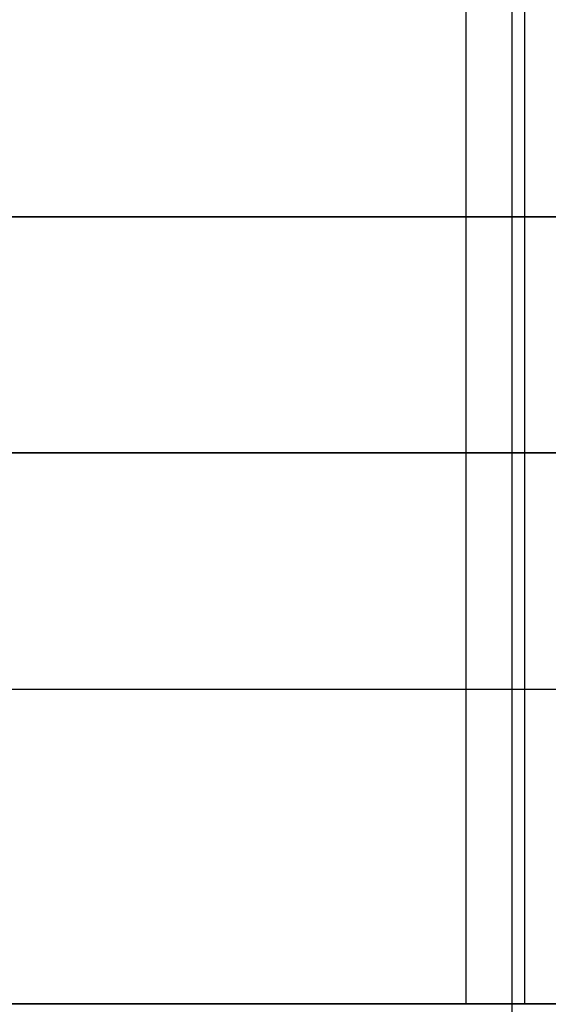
# Model space of a CAD drawing. Header units: millimetres. Extents: x 7986 to 9191, y -11326 to -10283.
# Tile 157 of 256: x 8606.6 to 8609.96, y -10669.31 to -10663.06. Entities that reach past the tile are written whole.
import ezdxf

# ---------------------------------------------------------------- set-up
doc = ezdxf.new("R2010")
doc.units = ezdxf.units.MM
doc.layers.add('BLANCO METALICO', color=7, linetype='Continuous', true_color=0xededed)
doc.layers.add('color', color=7, linetype='Continuous')

msp = doc.modelspace()

# ---------------------------------------------------------------- linework, layer by layer
at = {"color": 7, "true_color": 0xffffff}
for p, q in [((8609.7238, -10631.1983, 23.0594), (8609.7238, -10700.4241, 23.0594)), ((8601.7089, -10665.8112, 116.1594), (8611.2089, -10665.8112, 116.1594)), ((8606.5817, -10665.8112, 80.1936), (8613.4398, -10665.8112, 80.1936)), ((8606.5817, -10665.8112, 77.0594), (8632.2811, -10665.8112, 77.0594)), ((8606.6009, -10665.8112, 23.0594), (8629.0914, -10665.8112, 23.0594)), ((8606.6009, -10665.8112, 17.5594), (8606.6009, -10665.8112, 23.0594))]:
    msp.add_line(p, q, dxfattribs=at)
at = {"layer": 'BLANCO METALICO'}
for p, q in [((8609.4333, -10662.3112, 171.5594), (8609.4333, -10669.3112, 171.5594)), ((8609.8046, -10662.3112, 167.4122), (8609.8046, -10669.3112, 167.4122)), ((8606.1381, -10664.3112, 149.3142), (8606.7493, -10664.3112, 149.932)), ((8606.9624, -10664.3112, 152.5135), (8606.4368, -10664.3112, 151.8158)), ((8606.7493, -10664.3112, 149.932), (8607.3389, -10664.3112, 150.5703)), ((8607.4637, -10664.3112, 153.2289), (8606.9624, -10664.3112, 152.5135)), ((8607.3389, -10664.3112, 150.5703), (8607.9063, -10664.3112, 151.2286)), ((8607.9401, -10664.3112, 153.9611), (8607.4637, -10664.3112, 153.2289)), ((8607.9063, -10664.3112, 151.2286), (8608.4506, -10664.3112, 151.906)), ((8608.391, -10664.3112, 154.7093), (8607.9401, -10664.3112, 153.9611)), ((8608.8157, -10664.3112, 155.4726), (8608.391, -10664.3112, 154.7093)), ((8608.4506, -10664.3112, 151.906), (8608.9714, -10664.3112, 152.6016)), ((8609.214, -10664.3112, 156.2501), (8608.8157, -10664.3112, 155.4726)), ((8608.9714, -10664.3112, 152.6016), (8609.468, -10664.3112, 153.3148)), ((8609.0943, -10664.3112, 156.0095), (8609.0943, -10664.3112, 152.7733)), ((8609.5852, -10664.3112, 157.0409), (8609.214, -10664.3112, 156.2501)), ((8609.468, -10664.3112, 153.3148), (8609.9398, -10664.3112, 154.0446)), ((8609.9289, -10664.3112, 157.844), (8609.5852, -10664.3112, 157.0409)), ((8610.2447, -10664.3112, 158.6584), (8609.9289, -10664.3112, 157.844)), ((8609.9398, -10664.3112, 154.0446), (8610.3863, -10664.3112, 154.7901)), ((8606.487, -10665.8112, 151.8803), (8607.0084, -10665.8112, 152.5769)), ((8606.5346, -10665.8112, 155.4974), (8606.9282, -10665.8112, 156.1869)), ((8606.9282, -10665.8112, 156.1869), (8607.2981, -10665.8112, 156.8894)), ((8607.0084, -10665.8112, 152.5769), (8607.5056, -10665.8112, 153.291)), ((8607.2981, -10665.8112, 156.8894), (8607.6439, -10665.8112, 157.604)), ((8607.5056, -10665.8112, 153.291), (8607.978, -10665.8112, 154.0218)), ((8607.6439, -10665.8112, 157.604), (8607.9653, -10665.8112, 158.3301)), ((8607.9653, -10665.8112, 158.3301), (8608.2617, -10665.8112, 159.0666)), ((8607.978, -10665.8112, 154.0218), (8608.425, -10665.8112, 154.7683)), ((8608.2617, -10665.8112, 159.0666), (8608.5329, -10665.8112, 159.8128)), ((8608.425, -10665.8112, 154.7683), (8608.8462, -10665.8112, 155.5298)), ((8608.5329, -10665.8112, 159.8128), (8608.7786, -10665.8112, 160.5678)), ((8608.7786, -10665.8112, 160.5678), (8608.9985, -10665.8112, 161.3307)), ((8608.8462, -10665.8112, 155.5298), (8609.2409, -10665.8112, 156.3052)), ((8608.9985, -10665.8112, 161.3307), (8609.1923, -10665.8112, 162.1006)), ((8609.1923, -10665.8112, 162.1006), (8609.3597, -10665.8112, 162.8767)), ((8609.2409, -10665.8112, 156.3052), (8609.6088, -10665.8112, 157.0938)), ((8609.3597, -10665.8112, 162.8767), (8609.5008, -10665.8112, 163.658)), ((8609.4333, -10665.8112, 171.5594), (8611.463, -10665.8112, 171.5594)), ((8609.561, -10665.8112, 170.7758), (8609.4333, -10665.8112, 171.5594)), ((8609.5008, -10665.8112, 163.658), (8609.6151, -10665.8112, 164.4437)), ((8609.662, -10665.8112, 169.9883), (8609.561, -10665.8112, 170.7758)), ((8609.6088, -10665.8112, 157.0938), (8609.9494, -10665.8112, 157.8945)), ((8609.6151, -10665.8112, 164.4437), (8609.7027, -10665.8112, 165.2328)), ((8609.7362, -10665.8112, 169.1978), (8609.662, -10665.8112, 169.9883)), ((8609.7027, -10665.8112, 165.2328), (8609.7633, -10665.8112, 166.0244)), ((8609.7835, -10665.8112, 168.4053), (8609.7362, -10665.8112, 169.1978)), ((8609.7633, -10665.8112, 166.0244), (8609.7971, -10665.8112, 166.8177)), ((8609.8038, -10665.8112, 167.6116), (8609.7835, -10665.8112, 168.4053)), ((8609.7971, -10665.8112, 166.8177), (8609.8038, -10665.8112, 167.6116)), ((8609.9494, -10665.8112, 157.8945), (8610.2623, -10665.8112, 158.7064)), ((8606.1381, -10667.3112, 149.3142), (8606.7493, -10667.3112, 149.932)), ((8606.4368, -10667.3112, 151.8158), (8606.9624, -10667.3112, 152.5135)), ((8606.7493, -10667.3112, 149.932), (8607.3389, -10667.3112, 150.5703)), ((8606.9624, -10667.3112, 152.5135), (8607.4637, -10667.3112, 153.2289)), ((8607.3389, -10667.3112, 150.5703), (8607.9063, -10667.3112, 151.2286)), ((8607.4637, -10667.3112, 153.2289), (8607.9401, -10667.3112, 153.9611)), ((8607.9063, -10667.3112, 151.2286), (8608.4506, -10667.3112, 151.906)), ((8607.9401, -10667.3112, 153.9611), (8608.391, -10667.3112, 154.7093)), ((8608.391, -10667.3112, 154.7093), (8608.8157, -10667.3112, 155.4726)), ((8608.4506, -10667.3112, 151.906), (8608.9714, -10667.3112, 152.6016)), ((8608.8157, -10667.3112, 155.4726), (8609.214, -10667.3112, 156.2501)), ((8608.9714, -10667.3112, 152.6016), (8609.468, -10667.3112, 153.3148)), ((8609.0943, -10667.3112, 152.7733), (8609.0943, -10667.3112, 156.0095)), ((8609.214, -10667.3112, 156.2501), (8609.5852, -10667.3112, 157.0409)), ((8609.468, -10667.3112, 153.3148), (8609.9398, -10667.3112, 154.0446)), ((8609.5852, -10667.3112, 157.0409), (8609.9289, -10667.3112, 157.844)), ((8609.9289, -10667.3112, 157.844), (8610.2447, -10667.3112, 158.6584)), ((8609.9398, -10667.3112, 154.0446), (8610.3863, -10667.3112, 154.7901)), ((8606.1934, -10669.3112, 154.9405), (8606.6029, -10669.3112, 155.6132)), ((8607.0002, -10669.3112, 153.6661), (8606.5206, -10669.3112, 153.0419)), ((8606.6029, -10669.3112, 155.6132), (8606.9895, -10669.3112, 156.2994)), ((8606.9895, -10669.3112, 156.2994), (8607.3527, -10669.3112, 156.9981)), ((8607.4583, -10669.3112, 154.3064), (8607.0002, -10669.3112, 153.6661)), ((8607.3527, -10669.3112, 156.9981), (8607.6921, -10669.3112, 157.7088)), ((8607.8942, -10669.3112, 154.9619), (8607.4583, -10669.3112, 154.3064)), ((8607.6921, -10669.3112, 157.7088), (8608.0074, -10669.3112, 158.4305)), ((8608.3076, -10669.3112, 155.6319), (8607.8942, -10669.3112, 154.9619)), ((8608.0074, -10669.3112, 158.4305), (8608.2981, -10669.3112, 159.1624)), ((8608.2981, -10669.3112, 159.1624), (8608.564, -10669.3112, 159.9037)), ((8608.6978, -10669.3112, 156.3156), (8608.3076, -10669.3112, 155.6319)), ((8608.564, -10669.3112, 159.9037), (8608.8047, -10669.3112, 160.6536)), ((8608.6567, -10669.3112, 160.1822), (8608.6567, -10669.3112, 156.2409)), ((8609.0645, -10669.3112, 157.0123), (8608.6978, -10669.3112, 156.3156)), ((8608.8047, -10669.3112, 160.6536), (8609.02, -10669.3112, 161.4111)), ((8608.8697, -10669.3112, 160.8723), (8610.5947, -10669.3112, 160.8723)), ((8609.02, -10669.3112, 161.4111), (8609.2096, -10669.3112, 162.1755)), ((8609.4073, -10669.3112, 157.721), (8609.0645, -10669.3112, 157.0123)), ((8609.2096, -10669.3112, 162.1755), (8609.3733, -10669.3112, 162.9458)), ((8609.3733, -10669.3112, 162.9458), (8609.511, -10669.3112, 163.7213)), ((8609.7256, -10669.3112, 158.441), (8609.4073, -10669.3112, 157.721)), ((8609.4333, -10669.3112, 171.5594), (8611.165, -10669.3112, 171.5594)), ((8609.5601, -10669.3112, 170.7821), (8609.4333, -10669.3112, 171.5594)), ((8609.511, -10669.3112, 163.7213), (8609.6224, -10669.3112, 164.5009)), ((8609.6606, -10669.3112, 170.001), (8609.5601, -10669.3112, 170.7821)), ((8609.6224, -10669.3112, 164.5009), (8609.7074, -10669.3112, 165.2838)), ((8609.7348, -10669.3112, 169.217), (8609.6606, -10669.3112, 170.001)), ((8609.7074, -10669.3112, 165.2838), (8609.766, -10669.3112, 166.0692)), ((8610.0192, -10669.3112, 159.1714), (8609.7256, -10669.3112, 158.441)), ((8609.7824, -10669.3112, 168.4309), (8609.7348, -10669.3112, 169.217)), ((8609.766, -10669.3112, 166.0692), (8609.798, -10669.3112, 166.8561)), ((8609.8035, -10669.3112, 167.6436), (8609.7824, -10669.3112, 168.4309)), ((8609.798, -10669.3112, 166.8561), (8609.8035, -10669.3112, 167.6436))]:
    msp.add_line(p, q, dxfattribs=at)
at = {"layer": 'BLANCO METALICO', "color": 3, "true_color": 0x00ff00}
msp.add_line((8613.9627, -10665.8112, 138.1631), (8601.9627, -10665.8112, 138.1631), dxfattribs=at)
at = {"layer": 'color'}
msp.add_line((8515.463, -10665.8112, 17.5594), (8661.463, -10665.8112, 17.5594), dxfattribs=at)

doc.saveas('drawing.dxf')
